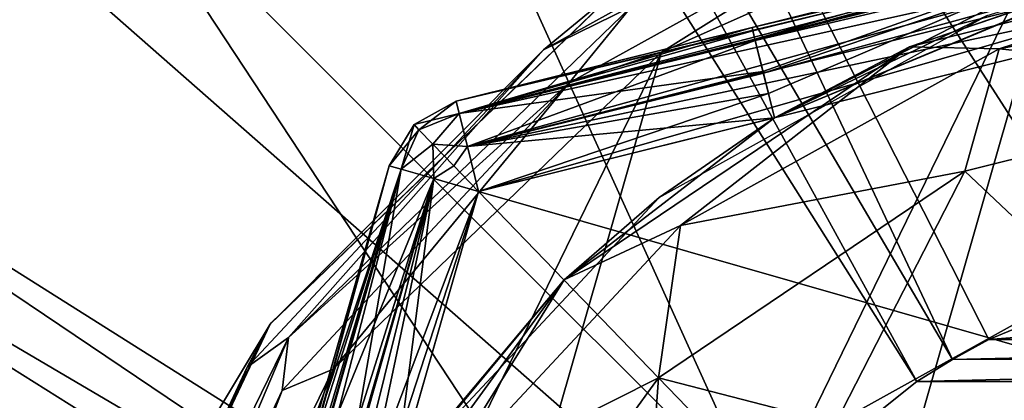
# Model space of a CAD drawing. Header units: millimetres. Extents: x -49.5 to 49.5, y -49.5 to 49.5.
# Tile 9 of 15: x -8.9 to -2.5, y 4.8 to 7.3. Entities that reach past the tile are written whole.
import ezdxf

# ---------------------------------------------------------------- set-up
doc = ezdxf.new("R2010")
doc.units = ezdxf.units.MM
doc.header["$LTSCALE"] = 65.185185
for name, color, linetype in [('104', 7, 'CONTINUOUS'), ('109', 7, 'CONTINUOUS'), ('112', 7, 'CONTINUOUS'), ('113', 7, 'CONTINUOUS'), ('114', 7, 'CONTINUOUS'), ('118', 7, 'CONTINUOUS'), ('119', 7, 'CONTINUOUS'), ('123', 7, 'CONTINUOUS'), ('128', 7, 'CONTINUOUS'), ('142', 7, 'CONTINUOUS'), ('147', 7, 'CONTINUOUS'), ('152', 7, 'CONTINUOUS'), ('153', 7, 'CONTINUOUS'), ('154', 7, 'CONTINUOUS'), ('158', 7, 'CONTINUOUS'), ('162', 7, 'CONTINUOUS'), ('165', 7, 'CONTINUOUS'), ('166', 7, 'CONTINUOUS'), ('168', 7, 'CONTINUOUS'), ('169', 7, 'CONTINUOUS'), ('4', 7, 'CONTINUOUS'), ('42', 7, 'CONTINUOUS'), ('44', 7, 'CONTINUOUS'), ('46', 7, 'CONTINUOUS'), ('48', 7, 'CONTINUOUS'), ('50', 7, 'CONTINUOUS'), ('62', 7, 'CONTINUOUS'), ('64', 7, 'CONTINUOUS'), ('65', 7, 'CONTINUOUS'), ('69', 7, 'CONTINUOUS'), ('71', 7, 'CONTINUOUS'), ('72', 7, 'CONTINUOUS'), ('77', 7, 'CONTINUOUS'), ('79', 7, 'CONTINUOUS'), ('80', 7, 'CONTINUOUS'), ('9', 7, 'CONTINUOUS')]:
    doc.layers.add(name, color=color, linetype=linetype)

msp = doc.modelspace()

# ---------------------------------------------------------------- linework, layer by layer
at = {"layer": '104', "color": 254, "linetype": 'Continuous', "true_color": 0xcccccc}
for points in [[(-7.0554, 4.4186, -20.1), (-6.5125, 6.312, -20.1), (-6.4352, 6.2898, -20.4), (-7.0554, 4.4186, -20.1)], [(-6.9806, 4.3972, -20.3956), (-7.0554, 4.4186, -20.1), (-6.4352, 6.2898, -20.4), (-6.9806, 4.3972, -20.3956)], [(-6.7746, 4.3381, -20.615), (-6.9806, 4.3972, -20.3956), (-6.4352, 6.2898, -20.4), (-6.7746, 4.3381, -20.615)], [(-6.2241, 6.2293, -20.6196), (-6.7746, 4.3381, -20.615), (-6.4352, 6.2898, -20.4), (-6.2241, 6.2293, -20.6196)], [(-6.6334, 4.2976, -20.678), (-6.7746, 4.3381, -20.615), (-6.2241, 6.2293, -20.6196), (-6.6334, 4.2976, -20.678)], [(-5.9357, 6.1466, -20.7), (-6.6334, 4.2976, -20.678), (-6.2241, 6.2293, -20.6196), (-5.9357, 6.1466, -20.7)], [(-6.4786, 4.2532, -20.7), (-6.6334, 4.2976, -20.678), (-5.9357, 6.1466, -20.7), (-6.4786, 4.2532, -20.7)]]:
    msp.add_3dface(points, dxfattribs=at)
at = {"layer": '109', "color": 254, "linetype": 'Continuous', "true_color": 0xcccccc}
for points in [[(-6.3525, 6.5782, -20.1), (-6.0809, 6.7288, -20.1), (-6.0614, 6.6508, -20.4), (-6.3525, 6.5782, -20.1)], [(-6.3208, 6.5454, -20.3296), (-6.3525, 6.5782, -20.1), (-6.0614, 6.6508, -20.4), (-6.3208, 6.5454, -20.3296)], [(-6.2304, 6.4518, -20.5243), (-6.3208, 6.5454, -20.3296), (-6.0614, 6.6508, -20.4), (-6.2304, 6.4518, -20.5243)], [(-6.0083, 6.4377, -20.6196), (-6.2304, 6.4518, -20.5243), (-6.0614, 6.6508, -20.4), (-6.0083, 6.4377, -20.6196)], [(-6.3208, 6.5454, -20.3296), (-6.5125, 6.312, -20.1), (-6.3525, 6.5782, -20.1), (-6.3208, 6.5454, -20.3296)], [(-6.4352, 6.2898, -20.4), (-6.5125, 6.312, -20.1), (-6.3208, 6.5454, -20.3296), (-6.4352, 6.2898, -20.4)], [(-6.2304, 6.4518, -20.5243), (-6.4352, 6.2898, -20.4), (-6.3208, 6.5454, -20.3296), (-6.2304, 6.4518, -20.5243)], [(-6.2241, 6.2293, -20.6196), (-6.4352, 6.2898, -20.4), (-6.2304, 6.4518, -20.5243), (-6.2241, 6.2293, -20.6196)], [(-6.0952, 6.3118, -20.6543), (-6.2304, 6.4518, -20.5243), (-6.0083, 6.4377, -20.6196), (-6.0952, 6.3118, -20.6543)], [(-6.0952, 6.3118, -20.6543), (-6.2241, 6.2293, -20.6196), (-6.2304, 6.4518, -20.5243), (-6.0952, 6.3118, -20.6543)], [(-5.9357, 6.1466, -20.7), (-6.0952, 6.3118, -20.6543), (-6.0083, 6.4377, -20.6196), (-5.9357, 6.1466, -20.7)], [(-5.9357, 6.1466, -20.7), (-6.2241, 6.2293, -20.6196), (-6.0952, 6.3118, -20.6543), (-5.9357, 6.1466, -20.7)]]:
    msp.add_3dface(points, dxfattribs=at)
at = {"layer": '112', "color": 254, "linetype": 'Continuous', "true_color": 0xcccccc}
for points in [[(-6.5125, 6.312, -18.3), (-7.0554, 4.4186, -18.3), (-7.0342, 4.4125, -18.139), (-6.5125, 6.312, -18.3)], [(-6.5125, 6.312, -18.3), (-7.0342, 4.4125, -18.139), (-6.4352, 6.2898, -18), (-6.5125, 6.312, -18.3)], [(-7.0342, 4.4125, -18.139), (-6.9737, 4.3952, -17.9921), (-6.4352, 6.2898, -18), (-7.0342, 4.4125, -18.139)], [(-6.4352, 6.2898, -18), (-6.9737, 4.3952, -17.9921), (-6.2241, 6.2293, -17.7804), (-6.4352, 6.2898, -18)], [(-6.9737, 4.3952, -17.9921), (-6.7627, 4.3347, -17.7778), (-6.2241, 6.2293, -17.7804), (-6.9737, 4.3952, -17.9921)], [(-6.7627, 4.3347, -17.7778), (-6.4786, 4.2532, -17.7), (-6.2241, 6.2293, -17.7804), (-6.7627, 4.3347, -17.7778)], [(-6.2241, 6.2293, -17.7804), (-6.4786, 4.2532, -17.7), (-5.9357, 6.1466, -17.7), (-6.2241, 6.2293, -17.7804)]]:
    msp.add_3dface(points, dxfattribs=at)
at = {"layer": '113', "color": 254, "linetype": 'Continuous', "true_color": 0xcccccc}
for points in [[(-6.0809, 6.7288, -18.3), (-6.0809, 6.7288, -20.1), (-6.3525, 6.5782, -20.1), (-6.0809, 6.7288, -18.3)], [(-6.0809, 6.7288, -18.3), (-6.3525, 6.5782, -20.1), (-6.3525, 6.5782, -18.3), (-6.0809, 6.7288, -18.3)], [(-6.5125, 6.312, -20.1), (-6.5125, 6.312, -18.3), (-6.3525, 6.5782, -18.3), (-6.5125, 6.312, -20.1)], [(-6.3525, 6.5782, -20.1), (-6.5125, 6.312, -20.1), (-6.3525, 6.5782, -18.3), (-6.3525, 6.5782, -20.1)]]:
    msp.add_3dface(points, dxfattribs=at)
at = {"layer": '114', "color": 254, "linetype": 'Continuous', "true_color": 0xcccccc}
for points in [[(-6.0809, 6.7288, -20.1), (-4.1697, 7.2053, -20.1), (-4.1644, 7.1839, -20.261), (-6.0809, 6.7288, -20.1)], [(-6.0614, 6.6508, -20.4), (-6.0809, 6.7288, -20.1), (-4.1644, 7.1839, -20.261), (-6.0614, 6.6508, -20.4)], [(-4.1491, 7.1228, -20.4079), (-6.0614, 6.6508, -20.4), (-4.1644, 7.1839, -20.261), (-4.1491, 7.1228, -20.4079)], [(-6.0083, 6.4377, -20.6196), (-6.0614, 6.6508, -20.4), (-4.1491, 7.1228, -20.4079), (-6.0083, 6.4377, -20.6196)], [(-4.096, 6.9099, -20.6222), (-6.0083, 6.4377, -20.6196), (-4.1491, 7.1228, -20.4079), (-4.096, 6.9099, -20.6222)], [(-4.0245, 6.6231, -20.7), (-6.0083, 6.4377, -20.6196), (-4.096, 6.9099, -20.6222), (-4.0245, 6.6231, -20.7)], [(-4.0245, 6.6231, -20.7), (-5.9357, 6.1466, -20.7), (-6.0083, 6.4377, -20.6196), (-4.0245, 6.6231, -20.7)]]:
    msp.add_3dface(points, dxfattribs=at)
at = {"layer": '118', "color": 254, "linetype": 'Continuous', "true_color": 0xcccccc}
for points in [[(-6.0809, 6.7288, -18.3), (-6.3525, 6.5782, -18.3), (-6.3208, 6.5454, -18.0704), (-6.0809, 6.7288, -18.3)], [(-6.0614, 6.6508, -18), (-6.0809, 6.7288, -18.3), (-6.3208, 6.5454, -18.0704), (-6.0614, 6.6508, -18)], [(-6.2304, 6.4518, -17.8757), (-6.0614, 6.6508, -18), (-6.3208, 6.5454, -18.0704), (-6.2304, 6.4518, -17.8757)], [(-6.0083, 6.4377, -17.7804), (-6.0614, 6.6508, -18), (-6.2304, 6.4518, -17.8757), (-6.0083, 6.4377, -17.7804)], [(-6.5125, 6.312, -18.3), (-6.4352, 6.2898, -18), (-6.3525, 6.5782, -18.3), (-6.5125, 6.312, -18.3)], [(-6.3525, 6.5782, -18.3), (-6.4352, 6.2898, -18), (-6.3208, 6.5454, -18.0704), (-6.3525, 6.5782, -18.3)], [(-6.4352, 6.2898, -18), (-6.2304, 6.4518, -17.8757), (-6.3208, 6.5454, -18.0704), (-6.4352, 6.2898, -18)], [(-6.4352, 6.2898, -18), (-6.2241, 6.2293, -17.7804), (-6.2304, 6.4518, -17.8757), (-6.4352, 6.2898, -18)], [(-6.2241, 6.2293, -17.7804), (-6.0952, 6.3118, -17.7457), (-6.2304, 6.4518, -17.8757), (-6.2241, 6.2293, -17.7804)], [(-6.0952, 6.3118, -17.7457), (-6.0083, 6.4377, -17.7804), (-6.2304, 6.4518, -17.8757), (-6.0952, 6.3118, -17.7457)], [(-5.9357, 6.1466, -17.7), (-6.0083, 6.4377, -17.7804), (-6.0952, 6.3118, -17.7457), (-5.9357, 6.1466, -17.7)], [(-6.2241, 6.2293, -17.7804), (-5.9357, 6.1466, -17.7), (-6.0952, 6.3118, -17.7457), (-6.2241, 6.2293, -17.7804)]]:
    msp.add_3dface(points, dxfattribs=at)
at = {"layer": '119', "color": 254, "linetype": 'Continuous', "true_color": 0xcccccc}
for points in [[(-4.1697, 7.2053, -20.1), (-1.9353, 7.7624, -20.2107), (-1.9283, 7.7345, -20.3962), (-4.1697, 7.2053, -20.1)], [(-4.1644, 7.1839, -20.261), (-4.1697, 7.2053, -20.1), (-1.9283, 7.7345, -20.3962), (-4.1644, 7.1839, -20.261)], [(-4.1491, 7.1228, -20.4079), (-4.1644, 7.1839, -20.261), (-1.9283, 7.7345, -20.3962), (-4.1491, 7.1228, -20.4079)], [(-1.9071, 7.6494, -20.5678), (-4.1491, 7.1228, -20.4079), (-1.9283, 7.7345, -20.3962), (-1.9071, 7.6494, -20.5678)], [(-4.096, 6.9099, -20.6222), (-4.1491, 7.1228, -20.4079), (-1.9071, 7.6494, -20.5678), (-4.096, 6.9099, -20.6222)], [(-1.8743, 7.5199, -20.7), (-4.096, 6.9099, -20.6222), (-1.9071, 7.6494, -20.5678), (-1.8743, 7.5199, -20.7)], [(-1.8743, 7.5199, -20.7), (-4.0245, 6.6231, -20.7), (-4.096, 6.9099, -20.6222), (-1.8743, 7.5199, -20.7)]]:
    msp.add_3dface(points, dxfattribs=at)
at = {"layer": '123', "color": 254, "linetype": 'Continuous', "true_color": 0xcccccc}
for points in [[(-4.1697, 7.2053, -18.3), (-6.0809, 6.7288, -18.3), (-6.0614, 6.6508, -18), (-4.1697, 7.2053, -18.3)], [(-4.1697, 7.2053, -18.3), (-6.0614, 6.6508, -18), (-4.1509, 7.1298, -18.0044), (-4.1697, 7.2053, -18.3)], [(-4.1509, 7.1298, -18.0044), (-6.0614, 6.6508, -18), (-4.099, 6.9219, -17.785), (-4.1509, 7.1298, -18.0044)], [(-6.0614, 6.6508, -18), (-6.0083, 6.4377, -17.7804), (-4.099, 6.9219, -17.785), (-6.0614, 6.6508, -18)], [(-4.099, 6.9219, -17.785), (-6.0083, 6.4377, -17.7804), (-4.0635, 6.7793, -17.722), (-4.099, 6.9219, -17.785)], [(-6.0083, 6.4377, -17.7804), (-5.9357, 6.1466, -17.7), (-4.0635, 6.7793, -17.722), (-6.0083, 6.4377, -17.7804)], [(-5.9357, 6.1466, -17.7), (-4.0245, 6.6231, -17.7), (-4.0635, 6.7793, -17.722), (-5.9357, 6.1466, -17.7)]]:
    msp.add_3dface(points, dxfattribs=at)
at = {"layer": '128', "color": 254, "linetype": 'Continuous', "true_color": 0xcccccc}
for points in [[(-1.9353, 7.7624, -18.1893), (-4.1697, 7.2053, -18.3), (-4.1509, 7.1298, -18.0044), (-1.9353, 7.7624, -18.1893)], [(-1.9353, 7.7624, -18.1893), (-4.1509, 7.1298, -18.0044), (-1.9194, 7.6987, -17.9144), (-1.9353, 7.7624, -18.1893)], [(-4.1509, 7.1298, -18.0044), (-4.099, 6.9219, -17.785), (-1.9194, 7.6987, -17.9144), (-4.1509, 7.1298, -18.0044)], [(-4.099, 6.9219, -17.785), (-4.0635, 6.7793, -17.722), (-1.9194, 7.6987, -17.9144), (-4.099, 6.9219, -17.785)], [(-4.0635, 6.7793, -17.722), (-4.0245, 6.6231, -17.7), (-1.9194, 7.6987, -17.9144), (-4.0635, 6.7793, -17.722)], [(-4.0245, 6.6231, -17.7), (-1.9006, 7.5133, -17.7), (-1.9194, 7.6987, -17.9144), (-4.0245, 6.6231, -17.7)]]:
    msp.add_3dface(points, dxfattribs=at)
at = {"layer": '142', "color": 254, "linetype": 'Continuous', "true_color": 0xcccccc}
for points in [[(-6.0809, 6.7288, -13.1), (2.2101, 8.796, -13.1), (2.2296, 8.718, -13.4), (-6.0809, 6.7288, -13.1)], [(-6.0809, 6.7288, -13.1), (2.2296, 8.718, -13.4), (-6.0614, 6.6508, -13.4), (-6.0809, 6.7288, -13.1)], [(2.2296, 8.718, -13.4), (2.2827, 8.5049, -13.6196), (-6.0614, 6.6508, -13.4), (2.2296, 8.718, -13.4)], [(-6.0614, 6.6508, -13.4), (2.2827, 8.5049, -13.6196), (-6.0083, 6.4377, -13.6196), (-6.0614, 6.6508, -13.4)], [(2.2827, 8.5049, -13.6196), (2.3553, 8.2138, -13.7), (-6.0083, 6.4377, -13.6196), (2.2827, 8.5049, -13.6196)], [(2.3553, 8.2138, -13.7), (-5.9357, 6.1466, -13.7), (-6.0083, 6.4377, -13.6196), (2.3553, 8.2138, -13.7)]]:
    msp.add_3dface(points, dxfattribs=at)
at = {"layer": '147', "color": 254, "linetype": 'Continuous', "true_color": 0xcccccc}
for points in [[(-6.0809, 6.7288, -13.1), (-6.0614, 6.6508, -13.4), (-6.3525, 6.5782, -13.1), (-6.0809, 6.7288, -13.1)], [(-6.0614, 6.6508, -13.4), (-6.3208, 6.5454, -13.3296), (-6.3525, 6.5782, -13.1), (-6.0614, 6.6508, -13.4)], [(-6.0614, 6.6508, -13.4), (-6.2304, 6.4518, -13.5243), (-6.3208, 6.5454, -13.3296), (-6.0614, 6.6508, -13.4)], [(-6.0614, 6.6508, -13.4), (-6.0083, 6.4377, -13.6196), (-6.2304, 6.4518, -13.5243), (-6.0614, 6.6508, -13.4)], [(-6.3208, 6.5454, -13.3296), (-6.5125, 6.312, -13.1), (-6.3525, 6.5782, -13.1), (-6.3208, 6.5454, -13.3296)], [(-6.4352, 6.2898, -13.4), (-6.5125, 6.312, -13.1), (-6.3208, 6.5454, -13.3296), (-6.4352, 6.2898, -13.4)], [(-6.2304, 6.4518, -13.5243), (-6.4352, 6.2898, -13.4), (-6.3208, 6.5454, -13.3296), (-6.2304, 6.4518, -13.5243)], [(-6.2241, 6.2293, -13.6196), (-6.4352, 6.2898, -13.4), (-6.2304, 6.4518, -13.5243), (-6.2241, 6.2293, -13.6196)], [(-6.0083, 6.4377, -13.6196), (-6.0952, 6.3118, -13.6543), (-6.2304, 6.4518, -13.5243), (-6.0083, 6.4377, -13.6196)], [(-6.0952, 6.3118, -13.6543), (-6.2241, 6.2293, -13.6196), (-6.2304, 6.4518, -13.5243), (-6.0952, 6.3118, -13.6543)], [(-6.0083, 6.4377, -13.6196), (-5.9357, 6.1466, -13.7), (-6.0952, 6.3118, -13.6543), (-6.0083, 6.4377, -13.6196)], [(-5.9357, 6.1466, -13.7), (-6.2241, 6.2293, -13.6196), (-6.0952, 6.3118, -13.6543), (-5.9357, 6.1466, -13.7)]]:
    msp.add_3dface(points, dxfattribs=at)
at = {"layer": '152', "color": 254, "linetype": 'Continuous', "true_color": 0xcccccc}
for points in [[(-8.8677, -1.9018, -13.1), (-6.5125, 6.312, -13.1), (-6.4352, 6.2898, -13.4), (-8.8677, -1.9018, -13.1)], [(-8.8677, -1.9018, -13.1), (-6.4352, 6.2898, -13.4), (-8.7905, -1.9239, -13.4), (-8.8677, -1.9018, -13.1)], [(-6.4352, 6.2898, -13.4), (-6.2241, 6.2293, -13.6196), (-8.7905, -1.9239, -13.4), (-6.4352, 6.2898, -13.4)], [(-8.7905, -1.9239, -13.4), (-6.2241, 6.2293, -13.6196), (-8.5793, -1.9845, -13.6196), (-8.7905, -1.9239, -13.4)], [(-6.2241, 6.2293, -13.6196), (-5.9357, 6.1466, -13.7), (-8.5793, -1.9845, -13.6196), (-6.2241, 6.2293, -13.6196)], [(-5.9357, 6.1466, -13.7), (-8.291, -2.0672, -13.7), (-8.5793, -1.9845, -13.6196), (-5.9357, 6.1466, -13.7)]]:
    msp.add_3dface(points, dxfattribs=at)
at = {"layer": '153', "color": 254, "linetype": 'Continuous', "true_color": 0xcccccc}
for points in [[(-6.0809, 6.7288, -11.3), (-6.3525, 6.5782, -13.1), (-6.3525, 6.5782, -11.3), (-6.0809, 6.7288, -11.3)], [(-6.0809, 6.7288, -11.3), (-6.0809, 6.7288, -13.1), (-6.3525, 6.5782, -13.1), (-6.0809, 6.7288, -11.3)], [(-6.5125, 6.312, -13.1), (-6.5125, 6.312, -11.3), (-6.3525, 6.5782, -11.3), (-6.5125, 6.312, -13.1)], [(-6.3525, 6.5782, -13.1), (-6.5125, 6.312, -13.1), (-6.3525, 6.5782, -11.3), (-6.3525, 6.5782, -13.1)]]:
    msp.add_3dface(points, dxfattribs=at)
at = {"layer": '154', "color": 254, "linetype": 'Continuous', "true_color": 0xcccccc}
for points in [[(2.2101, 8.796, -11.3), (-6.0809, 6.7288, -11.3), (-6.0614, 6.6508, -11), (2.2101, 8.796, -11.3)], [(2.2296, 8.718, -11), (2.2101, 8.796, -11.3), (-6.0614, 6.6508, -11), (2.2296, 8.718, -11)], [(-6.0083, 6.4377, -10.7804), (2.2296, 8.718, -11), (-6.0614, 6.6508, -11), (-6.0083, 6.4377, -10.7804)], [(2.2827, 8.5049, -10.7804), (2.2296, 8.718, -11), (-6.0083, 6.4377, -10.7804), (2.2827, 8.5049, -10.7804)], [(-5.9357, 6.1466, -10.7), (2.2827, 8.5049, -10.7804), (-6.0083, 6.4377, -10.7804), (-5.9357, 6.1466, -10.7)], [(2.3553, 8.2138, -10.7), (2.2827, 8.5049, -10.7804), (-5.9357, 6.1466, -10.7), (2.3553, 8.2138, -10.7)]]:
    msp.add_3dface(points, dxfattribs=at)
at = {"layer": '158', "color": 254, "linetype": 'Continuous', "true_color": 0xcccccc}
for points in [[(-6.0809, 6.7288, -11.3), (-6.3525, 6.5782, -11.3), (-6.3208, 6.5454, -11.0704), (-6.0809, 6.7288, -11.3)], [(-6.0614, 6.6508, -11), (-6.0809, 6.7288, -11.3), (-6.3208, 6.5454, -11.0704), (-6.0614, 6.6508, -11)], [(-6.2304, 6.4518, -10.8757), (-6.0614, 6.6508, -11), (-6.3208, 6.5454, -11.0704), (-6.2304, 6.4518, -10.8757)], [(-6.0083, 6.4377, -10.7804), (-6.0614, 6.6508, -11), (-6.2304, 6.4518, -10.8757), (-6.0083, 6.4377, -10.7804)], [(-6.3525, 6.5782, -11.3), (-6.5125, 6.312, -11.3), (-6.4352, 6.2898, -11), (-6.3525, 6.5782, -11.3)], [(-6.3208, 6.5454, -11.0704), (-6.3525, 6.5782, -11.3), (-6.4352, 6.2898, -11), (-6.3208, 6.5454, -11.0704)], [(-6.2304, 6.4518, -10.8757), (-6.3208, 6.5454, -11.0704), (-6.4352, 6.2898, -11), (-6.2304, 6.4518, -10.8757)], [(-6.2241, 6.2293, -10.7804), (-6.2304, 6.4518, -10.8757), (-6.4352, 6.2898, -11), (-6.2241, 6.2293, -10.7804)], [(-6.0952, 6.3118, -10.7457), (-6.2304, 6.4518, -10.8757), (-6.2241, 6.2293, -10.7804), (-6.0952, 6.3118, -10.7457)], [(-6.0952, 6.3118, -10.7457), (-6.0083, 6.4377, -10.7804), (-6.2304, 6.4518, -10.8757), (-6.0952, 6.3118, -10.7457)], [(-5.9357, 6.1466, -10.7), (-6.0083, 6.4377, -10.7804), (-6.0952, 6.3118, -10.7457), (-5.9357, 6.1466, -10.7)], [(-5.9357, 6.1466, -10.7), (-6.0952, 6.3118, -10.7457), (-6.2241, 6.2293, -10.7804), (-5.9357, 6.1466, -10.7)]]:
    msp.add_3dface(points, dxfattribs=at)
at = {"layer": '162', "color": 254, "linetype": 'Continuous', "true_color": 0xcccccc}
for points in [[(-6.5125, 6.312, -11.3), (-8.8677, -1.9018, -11.3), (-8.7905, -1.9239, -11), (-6.5125, 6.312, -11.3)], [(-6.4352, 6.2898, -11), (-6.5125, 6.312, -11.3), (-8.7905, -1.9239, -11), (-6.4352, 6.2898, -11)], [(-8.5793, -1.9845, -10.7804), (-6.4352, 6.2898, -11), (-8.7905, -1.9239, -11), (-8.5793, -1.9845, -10.7804)], [(-6.2241, 6.2293, -10.7804), (-6.4352, 6.2898, -11), (-8.5793, -1.9845, -10.7804), (-6.2241, 6.2293, -10.7804)], [(-8.291, -2.0672, -10.7), (-6.2241, 6.2293, -10.7804), (-8.5793, -1.9845, -10.7804), (-8.291, -2.0672, -10.7)], [(-5.9357, 6.1466, -10.7), (-6.2241, 6.2293, -10.7804), (-8.291, -2.0672, -10.7), (-5.9357, 6.1466, -10.7)]]:
    msp.add_3dface(points, dxfattribs=at)
at = {"layer": '165', "color": 7, "linetype": 'Continuous', "true_color": 0xfafafa}
for points in [[(-6.1117, -5.9073, -10.7), (0.8873, 8.4535, -10.7), (-3.7246, -7.6404, -10.7), (-6.1117, -5.9073, -10.7)], [(-2.0575, 8.2472, -10.7), (0.8873, 8.4535, -10.7), (-6.1117, -5.9073, -10.7), (-2.0575, 8.2472, -10.7)], [(0.8873, 8.4535, -10.7), (3.7246, 7.6404, -10.7), (-3.7246, -7.6404, -10.7), (0.8873, 8.4535, -10.7)], [(-7.7618, -3.4648, -10.7), (-2.0575, 8.2472, -10.7), (-6.1117, -5.9073, -10.7), (-7.7618, -3.4648, -10.7)], [(-4.7535, 7.0466, -10.7), (-2.0575, 8.2472, -10.7), (-7.7618, -3.4648, -10.7), (-4.7535, 7.0466, -10.7)], [(-3.7246, -7.6404, -10.7), (3.7246, 7.6404, -10.7), (-0.8873, -8.4535, -10.7), (-3.7246, -7.6404, -10.7)], [(-8.4785, -0.6018, -10.7), (-4.7535, 7.0466, -10.7), (-7.7618, -3.4648, -10.7), (-8.4785, -0.6018, -10.7)], [(-6.8754, 4.9977, -10.7), (-4.7535, 7.0466, -10.7), (-8.4785, -0.6018, -10.7), (-6.8754, 4.9977, -10.7)], [(-8.4538, 0.8849, -10.7), (-6.8754, 4.9977, -10.7), (-8.4785, -0.6018, -10.7), (-8.4538, 0.8849, -10.7)], [(-8.1707, 2.3429, -10.7), (-6.8754, 4.9977, -10.7), (-8.4538, 0.8849, -10.7), (-8.1707, 2.3429, -10.7)]]:
    msp.add_3dface(points, dxfattribs=at)
at = {"layer": '166', "color": 7, "linetype": 'Continuous', "true_color": 0xfafafa}
for points in [[(-5.0327, 7.4613, -10.2), (-7.2812, 5.2901, -10.2), (-7.275, 5.2985), (-5.0327, 7.4613, -10.2)], [(-5.0248, 7.4667), (-5.0327, 7.4613, -10.2), (-7.275, 5.2985), (-5.0248, 7.4667)], [(-7.2812, 5.2901, -10.2), (-8.6514, 2.4807, -10.2), (-8.0868, 3.9502), (-7.2812, 5.2901, -10.2)], [(-7.275, 5.2985), (-7.2812, 5.2901, -10.2), (-8.0868, 3.9502), (-7.275, 5.2985)]]:
    msp.add_3dface(points, dxfattribs=at)
at = {"layer": '168', "color": 7, "linetype": 'Continuous', "true_color": 0xfafafa}
for points in [[(-2.0575, 8.2472, -10.7), (-4.7535, 7.0466, -10.7), (-2.9726, 8.1672, -10.6619), (-2.0575, 8.2472, -10.7)], [(-2.9726, 8.1672, -10.6619), (-4.7535, 7.0466, -10.7), (-5.3509, 6.8489, -10.6619), (-2.9726, 8.1672, -10.6619)], [(-2.9726, 8.1672, -10.6619), (-5.3509, 6.8489, -10.6619), (-4.9508, 7.3399, -10.5536), (-2.9726, 8.1672, -10.6619)], [(-4.9508, 7.3399, -10.5536), (-5.3509, 6.8489, -10.6619), (-7.1627, 5.204, -10.5536), (-4.9508, 7.3399, -10.5536)], [(-4.7535, 7.0466, -10.7), (-6.8754, 4.9977, -10.7), (-5.3509, 6.8489, -10.6619), (-4.7535, 7.0466, -10.7)], [(-5.3509, 6.8489, -10.6619), (-6.8754, 4.9977, -10.7), (-7.2054, 4.8601, -10.6619), (-5.3509, 6.8489, -10.6619)], [(-5.3509, 6.8489, -10.6619), (-7.2054, 4.8601, -10.6619), (-7.1627, 5.204, -10.5536), (-5.3509, 6.8489, -10.6619)], [(-7.1627, 5.204, -10.5536), (-8.3547, 2.3957, -10.6619), (-8.5106, 2.4404, -10.5536), (-7.1627, 5.204, -10.5536)], [(-7.2054, 4.8601, -10.6619), (-8.3547, 2.3957, -10.6619), (-7.1627, 5.204, -10.5536), (-7.2054, 4.8601, -10.6619)], [(-6.8754, 4.9977, -10.7), (-8.1707, 2.3429, -10.7), (-7.2054, 4.8601, -10.6619), (-6.8754, 4.9977, -10.7)], [(-7.2054, 4.8601, -10.6619), (-8.1707, 2.3429, -10.7), (-8.3547, 2.3957, -10.6619), (-7.2054, 4.8601, -10.6619)]]:
    msp.add_3dface(points, dxfattribs=at)
at = {"layer": '169', "color": 7, "linetype": 'Continuous', "true_color": 0xfafafa}
for points in [[(-4.9508, 7.3399, -10.5536), (-5.5175, 7.0621, -10.3913), (-3.0652, 8.4215, -10.3913), (-4.9508, 7.3399, -10.5536)], [(-5.5175, 7.0621, -10.3913), (-5.0327, 7.4613, -10.2), (-3.0652, 8.4215, -10.3913), (-5.5175, 7.0621, -10.3913)], [(-7.2812, 5.2901, -10.2), (-5.0327, 7.4613, -10.2), (-5.5175, 7.0621, -10.3913), (-7.2812, 5.2901, -10.2)], [(-4.9508, 7.3399, -10.5536), (-7.1627, 5.204, -10.5536), (-5.5175, 7.0621, -10.3913), (-4.9508, 7.3399, -10.5536)], [(-7.1627, 5.204, -10.5536), (-7.4298, 5.0115, -10.3913), (-5.5175, 7.0621, -10.3913), (-7.1627, 5.204, -10.5536)], [(-7.4298, 5.0115, -10.3913), (-7.2812, 5.2901, -10.2), (-5.5175, 7.0621, -10.3913), (-7.4298, 5.0115, -10.3913)], [(-8.6514, 2.4807, -10.2), (-7.2812, 5.2901, -10.2), (-8.6148, 2.4702, -10.3913), (-8.6514, 2.4807, -10.2)], [(-8.6148, 2.4702, -10.3913), (-7.2812, 5.2901, -10.2), (-7.4298, 5.0115, -10.3913), (-8.6148, 2.4702, -10.3913)], [(-7.1627, 5.204, -10.5536), (-8.5106, 2.4404, -10.5536), (-7.4298, 5.0115, -10.3913), (-7.1627, 5.204, -10.5536)], [(-8.5106, 2.4404, -10.5536), (-8.6148, 2.4702, -10.3913), (-7.4298, 5.0115, -10.3913), (-8.5106, 2.4404, -10.5536)]]:
    msp.add_3dface(points, dxfattribs=at)
at = {"layer": '4', "color": 7, "linetype": 'Continuous', "true_color": 0xfafafa}
for points in [[(49.5, 43.5), (49.5, -43.5), (-49.5, 43.5), (49.5, 43.5)], [(-49.5, 43.5), (49.5, -43.5), (-49.5, -43.5), (-49.5, 43.5)]]:
    msp.add_3dface(points, dxfattribs=at)
at = {"layer": '42', "color": 7, "linetype": 'Continuous', "true_color": 0xfafafa}
msp.add_3dface([(-14.1408, 4.1034, 19.4699), (-5.1892, 2.6405, 20), (-13.1229, 6.6776, 19.4699), (-14.1408, 4.1034, 19.4699)], dxfattribs=at)
at = {"layer": '44', "color": 7, "linetype": 'Continuous', "true_color": 0xfafafa}
for points in [[(-12.8022, 7.4273, 19.4603), (-5.0631, 2.87, 20), (-12.6237, 7.9676, 19.4446), (-12.8022, 7.4273, 19.4603)], [(-5.0631, 2.87, 20), (-4.9194, 3.1049, 20), (-12.6237, 7.9676, 19.4446), (-5.0631, 2.87, 20)], [(-13.1229, 6.6776, 19.4699), (-5.1892, 2.6405, 20), (-12.8022, 7.4273, 19.4603), (-13.1229, 6.6776, 19.4699)], [(-5.1892, 2.6405, 20), (-5.0631, 2.87, 20), (-12.8022, 7.4273, 19.4603), (-5.1892, 2.6405, 20)]]:
    msp.add_3dface(points, dxfattribs=at)
at = {"layer": '46', "color": 7, "linetype": 'Continuous', "true_color": 0xfafafa}
for points in [[(-8.4161, 8.4161, 19.7528), (-4.1135, 4.1135, 20), (-7.972, 12.6306, 19.4436), (-8.4161, 8.4161, 19.7528)], [(-4.1135, 4.1135, 20), (-3.1049, 4.9194, 20), (-7.972, 12.6306, 19.4436), (-4.1135, 4.1135, 20)], [(-12.6237, 7.9676, 19.4446), (-4.9194, 3.1049, 20), (-8.4161, 8.4161, 19.7528), (-12.6237, 7.9676, 19.4446)], [(-4.9194, 3.1049, 20), (-4.1135, 4.1135, 20), (-8.4161, 8.4161, 19.7528), (-4.9194, 3.1049, 20)]]:
    msp.add_3dface(points, dxfattribs=at)
at = {"layer": '48', "color": 7, "linetype": 'Continuous', "true_color": 0xfafafa}
for points in [[(-7.4249, 12.8033, 19.4603), (-2.8751, 5.0601, 20), (-6.6776, 13.1228, 19.4699), (-7.4249, 12.8033, 19.4603)], [(-2.8751, 5.0601, 20), (-2.6405, 5.1892, 20), (-6.6776, 13.1228, 19.4699), (-2.8751, 5.0601, 20)], [(-7.972, 12.6306, 19.4436), (-3.1049, 4.9194, 20), (-7.4249, 12.8033, 19.4603), (-7.972, 12.6306, 19.4436)], [(-3.1049, 4.9194, 20), (-2.8751, 5.0601, 20), (-7.4249, 12.8033, 19.4603), (-3.1049, 4.9194, 20)]]:
    msp.add_3dface(points, dxfattribs=at)
at = {"layer": '50', "color": 7, "linetype": 'Continuous', "true_color": 0xfafafa}
for points in [[(-4.1034, 14.1408, 19.4699), (-0.91, 5.7508, 20), (-1.3841, 14.6589, 19.4699), (-4.1034, 14.1408, 19.4699)], [(-6.6776, 13.1228, 19.4699), (-1.7975, 5.538, 20), (-4.1034, 14.1408, 19.4699), (-6.6776, 13.1228, 19.4699)], [(-1.7975, 5.538, 20), (-0.91, 5.7508, 20), (-4.1034, 14.1408, 19.4699), (-1.7975, 5.538, 20)], [(-2.6405, 5.1892, 20), (-1.7975, 5.538, 20), (-6.6776, 13.1228, 19.4699), (-2.6405, 5.1892, 20)]]:
    msp.add_3dface(points, dxfattribs=at)
at = {"layer": '62', "color": 254, "linetype": 'Continuous', "true_color": 0xcccccc}
for points in [[(2.3553, 8.2138, -13.7), (8.291, 2.0672, -13.7), (-5.9357, 6.1466, -13.7), (2.3553, 8.2138, -13.7)], [(-5.9357, 6.1466, -13.7), (5.9357, -6.1466, -13.7), (-8.291, -2.0672, -13.7), (-5.9357, 6.1466, -13.7)], [(8.291, 2.0672, -13.7), (5.9357, -6.1466, -13.7), (-5.9357, 6.1466, -13.7), (8.291, 2.0672, -13.7)]]:
    msp.add_3dface(points, dxfattribs=at)
at = {"layer": '64', "color": 254, "linetype": 'Continuous', "true_color": 0xcccccc}
for points in [[(-6.5125, 6.312, -13.1), (-8.8677, -1.9018, -13.1), (-6.5125, 6.312, -11.3), (-6.5125, 6.312, -13.1)], [(-6.5125, 6.312, -11.3), (-8.8677, -1.9018, -13.1), (-8.8677, -1.9018, -11.3), (-6.5125, 6.312, -11.3)]]:
    msp.add_3dface(points, dxfattribs=at)
at = {"layer": '65', "color": 254, "linetype": 'Continuous', "true_color": 0xcccccc}
for points in [[(2.2101, 8.796, -13.1), (-6.0809, 6.7288, -13.1), (2.2101, 8.796, -11.3), (2.2101, 8.796, -13.1)], [(2.2101, 8.796, -11.3), (-6.0809, 6.7288, -13.1), (-6.0809, 6.7288, -11.3), (2.2101, 8.796, -11.3)]]:
    msp.add_3dface(points, dxfattribs=at)
at = {"layer": '69', "color": 254, "linetype": 'Continuous', "true_color": 0xcccccc}
for points in [[(-4.0245, 6.6231, -17.7), (-2.6519, 7.2822, -14.7), (-1.9006, 7.5133, -17.7), (-4.0245, 6.6231, -17.7)], [(-4.7702, 6.108, -14.7), (-2.6519, 7.2822, -14.7), (-4.0245, 6.6231, -17.7), (-4.7702, 6.108, -14.7)], [(-5.3836, 5.5749, -17.7), (-4.7702, 6.108, -14.7), (-4.0245, 6.6231, -17.7), (-5.3836, 5.5749, -17.7)], [(-6.4235, 4.3361, -14.7), (-4.7702, 6.108, -14.7), (-5.3836, 5.5749, -17.7), (-6.4235, 4.3361, -14.7)], [(-6.4786, 4.2532, -17.7), (-6.4235, 4.3361, -14.7), (-5.3836, 5.5749, -17.7), (-6.4786, 4.2532, -17.7)]]:
    msp.add_3dface(points, dxfattribs=at)
at = {"layer": '71', "color": 254, "linetype": 'Continuous', "true_color": 0xcccccc}
for points in [[(-6.5125, 6.312, -18.3), (-7.0554, 4.4186, -20.1), (-7.0554, 4.4186, -18.3), (-6.5125, 6.312, -18.3)], [(-6.5125, 6.312, -20.1), (-7.0554, 4.4186, -20.1), (-6.5125, 6.312, -18.3), (-6.5125, 6.312, -20.1)]]:
    msp.add_3dface(points, dxfattribs=at)
at = {"layer": '72', "color": 254, "linetype": 'Continuous', "true_color": 0xcccccc}
for points in [[(-1.9353, 7.7624, -20.2107), (-4.1697, 7.2053, -20.1), (-1.9353, 7.7624, -18.1893), (-1.9353, 7.7624, -20.2107)], [(-4.1697, 7.2053, -20.1), (-4.1697, 7.2053, -18.3), (-1.9353, 7.7624, -18.1893), (-4.1697, 7.2053, -20.1)], [(-6.0809, 6.7288, -18.3), (-4.1697, 7.2053, -18.3), (-6.0809, 6.7288, -20.1), (-6.0809, 6.7288, -18.3)], [(-6.0809, 6.7288, -20.1), (-4.1697, 7.2053, -18.3), (-4.1697, 7.2053, -20.1), (-6.0809, 6.7288, -20.1)]]:
    msp.add_3dface(points, dxfattribs=at)
at = {"layer": '77', "color": 254, "linetype": 'Continuous', "true_color": 0xcccccc}
for points in [[(-0.5406, 7.7311, -25.7), (-3.1522, 7.08, -25.7), (-1.8488, 7.5263, -20.7), (-0.5406, 7.7311, -25.7)], [(-1.8743, 7.5199, -20.7), (-3.1522, 7.08, -25.7), (-4.0245, 6.6231, -20.7), (-1.8743, 7.5199, -20.7)], [(-1.8488, 7.5263, -20.7), (-3.1522, 7.08, -25.7), (-1.8743, 7.5199, -20.7), (-1.8488, 7.5263, -20.7)], [(-3.1522, 7.08, -25.7), (-5.3836, 5.5749, -25.7), (-4.0245, 6.6231, -20.7), (-3.1522, 7.08, -25.7)], [(-4.0245, 6.6231, -20.7), (-5.3836, 5.5749, -25.7), (-5.3836, 5.5749, -20.7), (-4.0245, 6.6231, -20.7)], [(-5.3836, 5.5749, -25.7), (-6.9657, 3.3974, -25.7), (-5.3836, 5.5749, -20.7), (-5.3836, 5.5749, -25.7)], [(-5.3836, 5.5749, -20.7), (-6.9657, 3.3974, -25.7), (-6.4786, 4.2532, -20.7), (-5.3836, 5.5749, -20.7)]]:
    msp.add_3dface(points, dxfattribs=at)
at = {"layer": '79', "color": 254, "linetype": 'Continuous', "true_color": 0xcccccc}
for points in [[(-0.4793, 6.8546, -27.8213), (-2.0173, 5.5424, -28.4716), (-2.7948, 6.2773, -27.8213), (-0.4793, 6.8546, -27.8213)], [(-2.7948, 6.2773, -27.8213), (-3.6312, 4.6477, -28.4716), (-4.7732, 4.9428, -27.8213), (-2.7948, 6.2773, -27.8213)], [(-2.0173, 5.5424, -28.4716), (-3.6312, 4.6477, -28.4716), (-2.7948, 6.2773, -27.8213), (-2.0173, 5.5424, -28.4716)], [(-2.0173, 5.5424, -28.4716), (-2.3161, 4.1471, -28.7), (-3.6312, 4.6477, -28.4716), (-2.0173, 5.5424, -28.4716)], [(-4.7732, 4.9428, -27.8213), (-4.8897, 3.2981, -28.4716), (-6.1759, 3.0122, -27.8213), (-4.7732, 4.9428, -27.8213)], [(-3.6312, 4.6477, -28.4716), (-4.8897, 3.2981, -28.4716), (-4.7732, 4.9428, -27.8213), (-3.6312, 4.6477, -28.4716)]]:
    msp.add_3dface(points, dxfattribs=at)
at = {"layer": '80', "color": 254, "linetype": 'Continuous', "true_color": 0xcccccc}
for points in [[(-3.1522, 7.08, -25.7), (-0.5406, 7.7311, -25.7), (-2.5726, 7.068, -26.8481), (-3.1522, 7.08, -25.7)], [(-2.5726, 7.068, -26.8481), (-0.5406, 7.7311, -25.7), (-0.2625, 7.5171, -26.8481), (-2.5726, 7.068, -26.8481)], [(-0.4793, 6.8546, -27.8213), (-2.5726, 7.068, -26.8481), (-0.2625, 7.5171, -26.8481), (-0.4793, 6.8546, -27.8213)], [(-5.3836, 5.5749, -25.7), (-3.1522, 7.08, -25.7), (-4.6308, 5.9271, -26.8481), (-5.3836, 5.5749, -25.7)], [(-4.6308, 5.9271, -26.8481), (-3.1522, 7.08, -25.7), (-2.5726, 7.068, -26.8481), (-4.6308, 5.9271, -26.8481)], [(-2.7948, 6.2773, -27.8213), (-4.6308, 5.9271, -26.8481), (-2.5726, 7.068, -26.8481), (-2.7948, 6.2773, -27.8213)], [(-0.4793, 6.8546, -27.8213), (-2.7948, 6.2773, -27.8213), (-2.5726, 7.068, -26.8481), (-0.4793, 6.8546, -27.8213)], [(-2.7948, 6.2773, -27.8213), (-4.7732, 4.9428, -27.8213), (-4.6308, 5.9271, -26.8481), (-2.7948, 6.2773, -27.8213)], [(-4.7732, 4.9428, -27.8213), (-6.2357, 4.206, -26.8481), (-4.6308, 5.9271, -26.8481), (-4.7732, 4.9428, -27.8213)], [(-6.2357, 4.206, -26.8481), (-5.3836, 5.5749, -25.7), (-4.6308, 5.9271, -26.8481), (-6.2357, 4.206, -26.8481)], [(-6.9657, 3.3974, -25.7), (-5.3836, 5.5749, -25.7), (-6.2357, 4.206, -26.8481), (-6.9657, 3.3974, -25.7)], [(-4.7732, 4.9428, -27.8213), (-6.1759, 3.0122, -27.8213), (-6.2357, 4.206, -26.8481), (-4.7732, 4.9428, -27.8213)]]:
    msp.add_3dface(points, dxfattribs=at)
at = {"layer": '9', "color": 7, "linetype": 'Continuous', "true_color": 0xfafafa}
for points in [[(1.7975, 5.538, 20), (-2.6405, 5.1892, 20), (2.6405, 5.1892, 20), (1.7975, 5.538, 20)], [(-1.7975, 5.538, 20), (-2.6405, 5.1892, 20), (1.7975, 5.538, 20), (-1.7975, 5.538, 20)], [(-2.6405, 5.1892, 20), (-2.8751, 5.0601, 20), (2.6405, 5.1892, 20), (-2.6405, 5.1892, 20)], [(2.6405, 5.1892, 20), (-2.8751, 5.0601, 20), (2.87, 5.0631, 20), (2.6405, 5.1892, 20)], [(2.87, 5.0631, 20), (-3.1049, 4.9194, 20), (3.1049, 4.9194, 20), (2.87, 5.0631, 20)], [(-2.8751, 5.0601, 20), (-3.1049, 4.9194, 20), (2.87, 5.0631, 20), (-2.8751, 5.0601, 20)], [(-3.1049, 4.9194, 20), (-4.1135, 4.1135, 20), (3.1049, 4.9194, 20), (-3.1049, 4.9194, 20)], [(3.1049, 4.9194, 20), (-4.1135, 4.1135, 20), (4.1135, 4.1135, 20), (3.1049, 4.9194, 20)]]:
    msp.add_3dface(points, dxfattribs=at)

doc.saveas('drawing.dxf')
